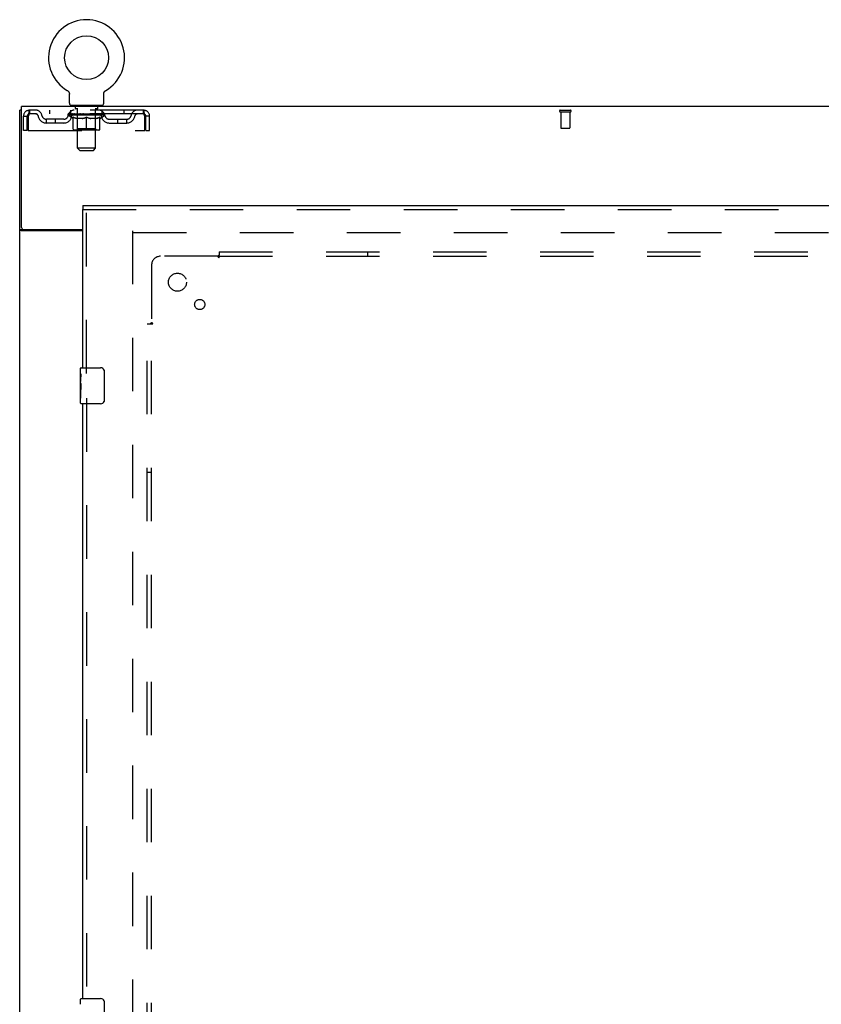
# Model space of a CAD drawing. Header units: inches. Extents: x 0 to 270, y 0 to 175.
# Tile 68 of 81: x 52 to 75, y 98 to 126. Entities that reach past the tile are written whole.
import ezdxf

# ---------------------------------------------------------------- set-up
doc = ezdxf.new("R2010")
doc.units = ezdxf.units.IN
doc.header["$LTSCALE"] = 14.84127
doc.header["$MEASUREMENT"] = 0
doc.linetypes.add('HIDDEN', pattern=[0.2, 0.1, -0.1])
doc.layers.get('0').update_dxf_attribs({"linetype": 'CONTINUOUS'})
for name, color, linetype in [('DEFAULT_2', 8, 'HIDDEN'), ('LEFTHAND_DOOR_ASSEMBLY', 7, 'CONTINUOUS'), ('SUBPANEL', 7, 'CONTINUOUS')]:
    doc.layers.add(name, color=color, linetype=linetype)

msp = doc.modelspace()

# ---------------------------------------------------------------- linework, layer by layer
at = {"color": 7, "linetype": 'Continuous'}
for p, q in [((53.708, 123.55), (53.709, 123.549)), ((53.709, 123.55), (53.711, 123.548)), ((53.711, 123.548), (53.714, 123.546)), ((53.714, 123.546), (53.716, 123.545)), ((53.716, 123.545), (53.719, 123.542)), ((53.719, 123.542), (53.723, 123.54)), ((53.723, 123.54), (53.726, 123.537)), ((53.726, 123.537), (53.729, 123.534)), ((53.729, 123.534), (53.733, 123.531)), ((53.732, 123.531), (53.736, 123.528)), ((53.736, 123.528), (53.738, 123.525)), ((53.738, 123.525), (53.741, 123.521)), ((53.741, 123.522), (53.744, 123.518)), ((53.744, 123.518), (53.747, 123.515)), ((53.747, 123.515), (53.749, 123.511)), ((53.749, 123.511), (53.751, 123.507)), ((53.751, 123.507), (53.754, 123.504)), ((53.754, 123.504), (53.756, 123.5)), ((53.756, 123.5), (53.758, 123.496)), ((53.758, 123.496), (53.759, 123.492)), ((53.759, 123.492), (53.761, 123.488)), ((53.761, 123.488), (53.763, 123.484)), ((53.763, 123.484), (53.764, 123.48)), ((54.726, 123.48), (54.727, 123.484)), ((54.727, 123.484), (54.729, 123.488)), ((54.729, 123.488), (54.73, 123.492)), ((54.73, 123.492), (54.732, 123.496)), ((54.732, 123.496), (54.734, 123.5)), ((54.734, 123.5), (54.736, 123.504)), ((54.736, 123.504), (54.738, 123.507)), ((54.738, 123.507), (54.741, 123.511)), ((54.741, 123.511), (54.743, 123.515)), ((54.743, 123.515), (54.746, 123.518)), ((54.746, 123.518), (54.748, 123.522)), ((54.748, 123.521), (54.751, 123.525)), ((54.751, 123.525), (54.754, 123.528)), ((54.754, 123.528), (54.757, 123.531)), ((54.757, 123.531), (54.76, 123.534)), ((54.76, 123.534), (54.764, 123.537)), ((54.764, 123.537), (54.767, 123.54)), ((54.767, 123.54), (54.77, 123.542)), ((54.77, 123.542), (54.774, 123.545)), ((54.774, 123.545), (54.776, 123.546)), ((54.774, 123.545), (54.776, 123.546)), ((54.776, 123.546), (54.778, 123.548)), ((54.778, 123.548), (54.781, 123.55)), ((54.781, 123.549), (54.781, 123.55)), ((53.77, 123.193), (53.77, 123.442)), ((54.72, 123.442), (54.72, 123.446)), ((54.72, 123.193), (54.72, 123.442)), ((54.724, 123.476), (54.726, 123.48)), ((52.443, 122.999), (52.391, 122.999)), ((53.807, 123.133), (53.807, 123.103)), ((54.682, 123.133), (53.807, 123.133)), ((54.682, 123.133), (54.682, 123.103)), ((52.495, 119.685), (52.391, 119.685))]:
    msp.add_line(p, q, dxfattribs=at)
at = {"color": 3, "linetype": 'Continuous'}
for p, q in [((52.391, 55.207), (52.391, 122.999)), ((52.443, 119.746), (52.443, 123.103)), ((130.089, 123.103), (52.443, 123.103)), ((52.503, 119.686), (54.141, 119.686)), ((54.141, 119.655), (52.431, 119.655))]:
    msp.add_line(p, q, dxfattribs=at)
at = {"color": 7, "linetype": 'Continuous'}
for points in [[(53.764, 123.48), (53.765, 123.476), (53.766, 123.471), (53.767, 123.467), (53.768, 123.463), (53.769, 123.459), (53.769, 123.454), (53.77, 123.45), (53.77, 123.446), (53.77, 123.442)], [(53.77, 123.45), (53.77, 123.446), (53.77, 123.442)], [(54.72, 123.446), (54.72, 123.45), (54.72, 123.454), (54.721, 123.459), (54.722, 123.463), (54.722, 123.467), (54.723, 123.471), (54.724, 123.476)], [(54.72, 123.446), (54.72, 123.45), (54.72, 123.454), (54.721, 123.459), (54.722, 123.463)], [(52.496, 119.681), (52.495, 119.683), (52.495, 119.684), (52.495, 119.685)], [(52.513, 119.655), (52.513, 119.656), (52.514, 119.657), (52.514, 119.659), (52.513, 119.66), (52.513, 119.662), (52.512, 119.664), (52.511, 119.665), (52.51, 119.667), (52.509, 119.668), (52.508, 119.67), (52.506, 119.671), (52.505, 119.672), (52.503, 119.673), (52.502, 119.675), (52.5, 119.676), (52.499, 119.677), (52.498, 119.679), (52.497, 119.68), (52.496, 119.681)]]:
    msp.add_lwpolyline(points, dxfattribs=at)
at = {"color": 3, "linetype": 'Continuous'}
for points in [[(52.411, 119.667), (52.408, 119.669), (52.405, 119.67), (52.403, 119.671), (52.4, 119.673), (52.398, 119.675), (52.396, 119.676), (52.394, 119.678), (52.393, 119.68), (52.392, 119.681), (52.391, 119.683), (52.391, 119.684), (52.391, 119.685)], [(52.431, 119.655), (52.43, 119.656), (52.428, 119.658), (52.425, 119.659), (52.423, 119.661), (52.42, 119.663), (52.417, 119.664), (52.411, 119.667)]]:
    msp.add_lwpolyline(points, dxfattribs=at)
at = {"color": 7, "linetype": 'Continuous'}
msp.add_circle((54.245, 124.457), 0.609, dxfattribs=at)
for centre, radius, start, end in [((54.245, 124.457), 1.054, 300.3993, 239.6007), ((53.83, 123.193), 0.06, 180, 270), ((54.66, 123.193), 0.06, 270, 360)]:
    msp.add_arc(centre, radius, start, end, dxfattribs=at)
at = {"color": 3, "linetype": 'Continuous'}
msp.add_arc((52.503, 119.746), 0.06, 180, 270, dxfattribs=at)
at = {"layer": 'DEFAULT_2', "color": 8, "linetype": 'HIDDEN'}
for p, q in [((53.714, 123.546), (53.716, 123.545)), ((52.662, 122.999), (52.662, 122.895)), ((55.828, 122.999), (52.662, 122.999)), ((53.214, 122.999), (53.214, 122.895)), ((53.807, 122.895), (53.807, 122.999)), ((53.9, 123.133), (53.9, 123.103)), ((53.935, 123.043), (53.935, 123.123)), ((54.004, 123.033), (53.945, 123.033)), ((53.996, 121.943), (53.996, 123.023)), ((54.545, 123.033), (54.486, 123.033)), ((54.494, 121.943), (54.494, 123.023)), ((54.555, 123.043), (54.555, 123.123)), ((54.59, 123.133), (54.59, 123.103)), ((54.682, 122.895), (54.682, 122.999)), ((55.276, 122.999), (55.276, 122.895)), ((55.828, 122.895), (55.828, 122.999)), ((67.381, 122.999), (67.665, 122.999)), ((67.381, 122.956), (67.665, 122.956)), ((67.399, 122.956), (67.399, 122.509)), ((67.647, 122.956), (67.647, 122.509)), ((52.495, 122.436), (52.495, 122.832)), ((52.495, 122.832), (52.599, 122.832)), ((52.599, 122.436), (52.599, 122.832)), ((52.629, 122.832), (52.629, 122.436)), ((55.828, 122.895), (52.662, 122.895)), ((53.13, 122.644), (53.13, 122.748)), ((53.613, 122.748), (53.13, 122.748)), ((53.38, 122.644), (53.38, 122.748)), ((53.739, 122.858), (53.739, 122.895)), ((53.866, 122.768), (53.739, 122.858)), ((54.751, 122.858), (53.739, 122.858)), ((53.746, 122.89), (53.746, 122.895)), ((53.753, 122.887), (53.753, 122.89)), ((53.753, 122.887), (54.736, 122.887)), ((53.76, 122.887), (53.76, 122.89)), ((53.761, 122.887), (53.761, 122.89)), ((53.769, 122.89), (53.769, 122.895)), ((53.782, 122.887), (53.782, 122.89)), ((53.784, 122.887), (53.784, 122.89)), ((53.806, 122.89), (53.806, 122.895)), ((53.818, 122.887), (53.818, 122.89)), ((53.82, 122.887), (53.82, 122.89)), ((53.984, 122.889), (53.823, 122.889)), ((53.857, 122.89), (53.857, 122.895)), ((53.858, 122.887), (53.858, 122.889)), ((53.859, 122.887), (53.859, 122.889)), ((53.861, 122.887), (53.861, 122.889)), ((53.866, 122.768), (53.874, 122.768)), ((53.867, 122.887), (53.867, 122.89)), ((53.867, 122.887), (53.867, 122.889)), ((53.87, 122.887), (53.87, 122.89)), ((53.872, 122.887), (53.872, 122.89)), ((53.874, 122.478), (53.874, 122.803)), ((53.876, 122.887), (53.876, 122.889)), ((53.887, 122.887), (53.887, 122.889)), ((53.902, 122.887), (53.902, 122.891)), ((53.902, 122.887), (53.902, 122.889)), ((53.918, 122.887), (53.918, 122.889)), ((53.919, 122.89), (53.919, 122.895)), ((53.927, 122.887), (53.927, 122.89)), ((53.931, 122.887), (53.931, 122.89)), ((53.938, 122.887), (53.938, 122.889)), ((53.947, 122.887), (53.947, 122.893)), ((53.959, 122.887), (53.959, 122.889)), ((53.962, 122.887), (53.962, 122.889)), ((53.984, 122.887), (53.984, 122.889)), ((54.037, 122.889), (53.988, 122.889)), ((54.132, 122.768), (53.988, 122.768)), ((53.992, 122.89), (53.992, 122.895)), ((53.995, 122.48), (53.995, 122.855)), ((53.997, 122.887), (53.997, 122.89)), ((54.001, 122.887), (54.001, 122.89)), ((54.006, 122.887), (54.006, 122.894)), ((54.009, 122.887), (54.009, 122.889)), ((54.018, 122.887), (54.018, 122.889)), ((54.037, 122.887), (54.037, 122.889)), ((54.097, 122.889), (54.05, 122.889)), ((54.066, 122.887), (54.066, 122.889)), ((54.072, 122.89), (54.072, 122.895)), ((54.075, 122.887), (54.075, 122.89)), ((54.077, 122.887), (54.077, 122.894)), ((54.079, 122.887), (54.079, 122.89)), ((54.085, 122.887), (54.085, 122.89)), ((54.097, 122.887), (54.097, 122.889)), ((54.161, 122.889), (54.118, 122.889)), ((54.128, 122.887), (54.128, 122.889)), ((54.153, 122.889), (54.245, 122.895)), ((54.157, 122.89), (54.157, 122.895)), ((54.157, 122.89), (54.157, 122.895)), ((54.157, 122.895), (54.157, 122.895)), ((54.157, 122.887), (54.157, 122.89)), ((54.16, 122.887), (54.16, 122.89)), ((54.161, 122.887), (54.161, 122.889)), ((54.162, 122.887), (54.162, 122.89)), ((54.228, 122.889), (54.19, 122.889)), ((54.194, 122.887), (54.194, 122.889)), ((54.228, 122.887), (54.228, 122.889)), ((54.243, 122.89), (54.243, 122.89)), ((54.243, 122.887), (54.243, 122.89)), ((54.243, 122.887), (54.243, 122.89)), ((54.245, 122.89), (54.245, 122.895)), ((54.245, 122.449), (54.245, 122.803)), ((54.247, 122.887), (54.247, 122.89)), ((54.247, 122.887), (54.247, 122.89)), ((54.247, 122.89), (54.247, 122.89)), ((54.248, 122.889), (54.3, 122.889)), ((54.262, 122.887), (54.262, 122.889)), ((54.274, 122.889), (54.274, 122.893)), ((54.274, 122.893), (54.336, 122.889)), ((54.291, 122.889), (54.291, 122.892)), ((54.296, 122.887), (54.296, 122.889)), ((54.328, 122.887), (54.328, 122.89)), ((54.328, 122.887), (54.328, 122.889)), ((54.328, 122.889), (54.372, 122.889)), ((54.329, 122.887), (54.329, 122.89)), ((54.332, 122.89), (54.332, 122.895)), ((54.332, 122.895), (54.333, 122.895)), ((54.332, 122.887), (54.332, 122.89)), ((54.333, 122.89), (54.333, 122.895)), ((54.502, 122.768), (54.358, 122.768)), ((54.361, 122.887), (54.361, 122.889)), ((54.393, 122.887), (54.393, 122.889)), ((54.393, 122.889), (54.44, 122.889)), ((54.405, 122.887), (54.405, 122.89)), ((54.411, 122.887), (54.411, 122.89)), ((54.413, 122.887), (54.413, 122.894)), ((54.415, 122.887), (54.415, 122.89)), ((54.418, 122.89), (54.418, 122.895)), ((54.424, 122.887), (54.424, 122.889)), ((54.453, 122.887), (54.453, 122.889)), ((54.453, 122.889), (54.502, 122.889)), ((54.472, 122.887), (54.472, 122.889)), ((54.481, 122.887), (54.481, 122.889)), ((54.484, 122.887), (54.484, 122.894)), ((54.489, 122.887), (54.489, 122.89)), ((54.493, 122.887), (54.493, 122.89)), ((54.495, 122.48), (54.495, 122.855)), ((54.498, 122.89), (54.498, 122.895)), ((54.506, 122.887), (54.506, 122.889)), ((54.506, 122.889), (54.667, 122.889)), ((54.528, 122.887), (54.528, 122.889)), ((54.53, 122.887), (54.53, 122.889)), ((54.543, 122.887), (54.543, 122.893)), ((54.552, 122.887), (54.552, 122.889)), ((54.559, 122.887), (54.559, 122.89)), ((54.563, 122.887), (54.563, 122.89)), ((54.57, 122.89), (54.57, 122.895)), ((54.571, 122.887), (54.571, 122.889)), ((54.588, 122.887), (54.588, 122.891)), ((54.588, 122.887), (54.588, 122.889)), ((54.603, 122.887), (54.603, 122.889)), ((54.614, 122.887), (54.614, 122.889)), ((54.615, 122.478), (54.615, 122.803)), ((54.615, 122.768), (54.624, 122.768)), ((54.617, 122.887), (54.617, 122.89)), ((54.62, 122.887), (54.62, 122.89)), ((54.623, 122.887), (54.623, 122.89)), ((54.623, 122.887), (54.623, 122.889)), ((54.624, 122.768), (54.751, 122.858)), ((54.629, 122.887), (54.629, 122.889)), ((54.631, 122.887), (54.631, 122.889)), ((54.632, 122.887), (54.632, 122.889)), ((54.633, 122.89), (54.633, 122.895)), ((54.67, 122.887), (54.67, 122.89)), ((54.672, 122.887), (54.672, 122.89)), ((54.683, 122.89), (54.683, 122.895)), ((54.706, 122.887), (54.706, 122.89)), ((54.708, 122.887), (54.708, 122.89)), ((54.721, 122.89), (54.721, 122.895)), ((54.729, 122.887), (54.729, 122.89)), ((54.729, 122.887), (54.729, 122.89)), ((54.736, 122.887), (54.736, 122.89)), ((54.743, 122.89), (54.743, 122.895)), ((54.751, 122.858), (54.751, 122.895)), ((54.876, 122.748), (55.359, 122.748)), ((55.109, 122.644), (55.109, 122.748)), ((55.359, 122.644), (55.359, 122.748)), ((55.861, 122.436), (55.861, 122.832)), ((55.891, 122.436), (55.891, 122.832)), ((55.995, 122.832), (55.891, 122.832)), ((55.995, 122.436), (55.995, 122.832)), ((52.599, 122.436), (52.495, 122.436)), ((52.629, 122.436), (55.861, 122.436)), ((53.613, 122.644), (53.13, 122.644)), ((54.586, 122.449), (53.904, 122.449)), ((53.995, 122.48), (53.963, 122.449)), ((54.495, 122.48), (53.995, 122.48)), ((54.495, 122.48), (54.527, 122.449)), ((54.876, 122.644), (55.359, 122.644)), ((55.891, 122.436), (55.995, 122.436)), ((67.409, 122.499), (67.637, 122.499)), ((54.056, 121.883), (53.996, 121.943)), ((54.494, 121.943), (53.996, 121.943)), ((54.056, 121.883), (54.434, 121.883)), ((54.434, 121.883), (54.494, 121.943)), ((55.516, 119.655), (55.516, 58.551)), ((55.53, 119.603), (89.62, 119.603))]:
    msp.add_line(p, q, dxfattribs=at)
for points in [[(52.662, 122.999), (52.66, 122.998), (52.657, 122.995), (52.655, 122.989), (52.652, 122.982), (52.65, 122.973), (52.648, 122.962), (52.645, 122.95), (52.643, 122.936), (52.641, 122.921), (52.638, 122.904), (52.636, 122.887), (52.634, 122.869), (52.631, 122.851), (52.629, 122.832)], [(55.861, 122.832), (55.859, 122.851), (55.856, 122.869), (55.854, 122.887), (55.851, 122.904), (55.849, 122.921), (55.847, 122.936), (55.844, 122.95), (55.842, 122.962), (55.84, 122.973), (55.837, 122.982), (55.835, 122.989), (55.833, 122.995), (55.83, 122.998), (55.828, 122.999)], [(52.662, 122.895), (52.66, 122.894), (52.657, 122.893), (52.655, 122.891), (52.652, 122.889), (52.65, 122.885), (52.648, 122.881), (52.645, 122.876), (52.643, 122.871), (52.641, 122.865), (52.638, 122.859), (52.636, 122.853), (52.634, 122.846), (52.631, 122.839), (52.629, 122.832)], [(53.874, 122.803), (53.895, 122.795), (53.915, 122.788), (53.935, 122.782), (53.955, 122.776), (53.975, 122.772), (53.994, 122.768)], [(53.988, 122.768), (53.969, 122.772), (53.951, 122.777), (53.932, 122.782), (53.913, 122.788), (53.894, 122.795), (53.874, 122.802)], [(54.124, 122.768), (54.144, 122.772), (54.164, 122.777), (54.184, 122.782), (54.204, 122.788), (54.224, 122.795), (54.245, 122.803)], [(54.245, 122.802), (54.225, 122.794), (54.206, 122.788), (54.187, 122.782), (54.169, 122.776), (54.15, 122.772), (54.132, 122.768)], [(54.245, 122.803), (54.266, 122.795), (54.286, 122.788), (54.306, 122.782), (54.326, 122.776), (54.346, 122.772), (54.366, 122.768)], [(54.358, 122.768), (54.339, 122.772), (54.321, 122.777), (54.302, 122.782), (54.283, 122.788), (54.264, 122.794), (54.245, 122.802)], [(54.496, 122.768), (54.515, 122.772), (54.535, 122.776), (54.555, 122.782), (54.575, 122.788), (54.595, 122.795), (54.615, 122.803)], [(54.615, 122.802), (54.596, 122.795), (54.576, 122.788), (54.558, 122.782), (54.539, 122.777), (54.52, 122.772), (54.502, 122.768)], [(55.861, 122.832), (55.859, 122.839), (55.856, 122.846), (55.854, 122.853), (55.851, 122.859), (55.849, 122.865), (55.847, 122.871), (55.844, 122.876), (55.842, 122.881), (55.84, 122.885), (55.837, 122.889), (55.835, 122.891), (55.833, 122.893), (55.83, 122.894), (55.828, 122.895)]]:
    msp.add_lwpolyline(points, dxfattribs=at)
for centre, radius, start, end in [((52.662, 122.832), 0.167, 90, 180), ((52.841, 122.832), 0.167, 8.0716, 90), ((53.902, 122.832), 0.167, 90, 171.9284), ((53.925, 123.123), 0.01, 0, 90), ((53.945, 123.043), 0.01, 180, 270), ((53.986, 123.023), 0.01, 0, 90), ((54.504, 123.023), 0.01, 90, 180), ((54.545, 123.043), 0.01, 270, 360), ((54.565, 123.123), 0.01, 90, 180), ((54.587, 122.832), 0.167, 8.0716, 90), ((55.649, 122.832), 0.167, 90, 171.9284), ((55.828, 122.832), 0.167, 0, 90), ((67.381, 122.977), 0.0215, 90, 270), ((67.665, 122.977), 0.0215, 270, 90), ((52.662, 122.832), 0.063, 90, 180), ((52.842, 122.832), 0.0625, 7.9863, 90), ((53.13, 122.873), 0.229, 187.9863, 270), ((53.13, 122.873), 0.125, 188.0716, 270), ((53.613, 122.873), 0.125, 270, 351.9284), ((53.613, 122.873), 0.229, 270, 352.0137), ((53.902, 122.832), 0.0625, 90, 172.0137), ((53.963, 122.855), 0.0318, 0, 90), ((54.527, 122.855), 0.0318, 90, 180), ((54.588, 122.832), 0.0625, 7.9863, 90), ((54.876, 122.873), 0.229, 187.9863, 270), ((54.876, 122.873), 0.125, 188.0716, 270), ((55.359, 122.873), 0.125, 270, 351.9284), ((55.359, 122.873), 0.229, 270, 352.0137), ((55.648, 122.832), 0.0625, 90, 172.0137), ((55.828, 122.832), 0.063, 0, 90), ((53.904, 122.478), 0.0296, 180, 270), ((54.586, 122.478), 0.0296, 270, 360), ((67.409, 122.509), 0.01, 180, 270), ((67.637, 122.509), 0.01, 270, 360)]:
    msp.add_arc(centre, radius, start, end, dxfattribs=at)
for centre, major_axis, ratio, start_param, end_param in [((54.245, 122.895), (0.506, 0.005), 0.05963, 2.96643, 3.140963), ((53.723, 122.885), (0.158, 0), 0.060556, 0.430652, 1.470503), ((54.245, 122.895), (0.506, 0), 0.060556, -3.141593, -2.96706), ((53.723, 122.88), (0.158, 0.002), 0.05963, 1.376596, 1.469874), ((54.245, 122.895), (0.506, 0.011), 0.05688, 2.791345, 2.965878), ((53.703, 122.885), (0.158, 0.002), 0.05963, 0.25549, 1.295341), ((53.758, 122.885), (0.158, -0.002), 0.05963, 0.605815, 1.645666), ((54.245, 122.895), (0.506, -0.005), 0.05963, -2.96643, -2.791898), ((53.758, 122.88), (0.158, 0), 0.060556, 1.551758, 1.645036), ((53.703, 122.88), (0.158, 0.003), 0.05688, 1.20151, 1.294789), ((53.759, 122.882), (0.131, 0.001), 0.05963, 1.065228, 1.614276), ((53.743, 122.882), (0.131, 0.003), 0.05688, 0.890143, 1.43919), ((53.79, 122.882), (0.131, 0), 0.060556, 1.240391, 1.789438), ((54.245, 122.895), (0.506, 0.015), 0.052395, 2.616403, 2.790936), ((53.7, 122.885), (0.158, 0.003), 0.05688, 0.080405, 1.120256), ((53.808, 122.885), (0.158, -0.003), 0.05688, 0.7809, 1.820751), ((54.245, 122.895), (0.506, -0.011), 0.05688, -2.791345, -2.616812), ((53.808, 122.88), (0.158, -0.002), 0.05963, 1.72692, 1.820198), ((53.7, 122.88), (0.158, 0.005), 0.052395, 1.026568, 1.119847), ((53.743, 122.882), (0.131, 0.004), 0.052395, 0.715201, 1.264248), ((53.834, 122.882), (0.131, -0.001), 0.05963, 1.415553, 1.9646), ((54.245, 122.895), (0.506, 0.02), 0.046319, 2.441654, 2.616187), ((53.872, 122.885), (0.158, -0.005), 0.052395, 0.955842, 1.995693), ((53.714, 122.885), (0.158, 0.005), 0.052395, -0.094537, 0.945314), ((54.245, 122.895), (0.506, -0.015), 0.052395, -2.616403, -2.44187), ((53.872, 122.88), (0.158, -0.003), 0.05688, 1.902006, 1.995284), ((53.714, 122.88), (0.158, 0.006), 0.046319, 0.851819, 0.945098), ((53.757, 122.882), (0.131, 0.005), 0.046319, 0.540452, 1.089499), ((53.891, 122.882), (0.131, -0.003), 0.05688, 1.590638, 2.139686), ((54.245, 122.895), (0.506, 0.024), 0.038841, 2.267123, 2.441656), ((53.946, 122.885), (0.158, -0.006), 0.046319, 1.130591, 2.170442), ((53.744, 122.885), (0.158, 0.006), 0.046319, -0.269286, 0.770565), ((54.245, 122.895), (0.506, -0.02), 0.046319, -2.441654, -2.267121), ((53.946, 122.88), (0.158, -0.005), 0.052395, 2.076947, 2.170226), ((53.744, 122.88), (0.158, 0.007), 0.038841, 0.677289, 0.770567), ((53.787, 122.882), (0.131, 0.006), 0.038841, 0.365921, 0.914969), ((53.958, 122.882), (0.131, -0.004), 0.052395, 1.76558, 2.314627), ((54.245, 122.895), (0.506, 0.027), 0.030195, 2.09281, 2.267343), ((54.03, 122.885), (0.158, -0.007), 0.038841, 1.305122, 2.344973), ((53.789, 122.885), (0.158, 0.007), 0.038841, -0.443817, 0.596034), ((54.245, 122.895), (0.506, -0.024), 0.038841, -2.267123, -2.092591), ((54.03, 122.88), (0.158, -0.006), 0.046319, 2.251696, 2.344975), ((53.789, 122.88), (0.158, 0.008), 0.030195, 0.502975, 0.596254), ((53.83, 122.882), (0.131, 0.007), 0.030195, 0.191608, 0.740655), ((54.035, 122.882), (0.131, -0.005), 0.046319, 1.940329, 2.489376), ((53.847, 122.885), (0.158, 0.008), 0.030195, -0.61813, 0.421721), ((54.245, 122.895), (0.506, 0.029), 0.020645, 1.918687, 2.09322), ((54.12, 122.885), (0.158, -0.008), 0.030195, 1.479435, 2.519286), ((54.245, 122.895), (0.506, -0.027), 0.030195, -2.09281, -1.918277), ((54.12, 122.88), (0.158, -0.007), 0.038841, 2.426227, 2.519505), ((53.847, 122.88), (0.158, 0.009), 0.020645, 0.328852, 0.422131), ((53.886, 122.882), (0.131, 0.007), 0.020645, 0.017485, 0.566532), ((54.117, 122.882), (0.131, -0.006), 0.038841, 2.11486, 2.663907), ((53.918, 122.885), (0.158, 0.009), 0.020645, -0.792253, 0.247598), ((54.245, 122.895), (0.506, 0.03), 0.010478, 1.744704, 1.919237), ((54.214, 122.885), (0.158, -0.009), 0.020645, 1.653558, 2.693409), ((54.245, 122.895), (0.506, -0.029), 0.020645, -1.918687, -1.744154), ((54.214, 122.88), (0.158, -0.008), 0.030195, 2.60054, 2.693819), ((53.918, 122.88), (0.158, 0.009), 0.010478, 0.154869, 0.248148), ((53.953, 122.882), (0.131, 0.008), 0.010478, 6.126688, 6.675735), ((54.204, 122.882), (0.131, -0.007), 0.030195, 2.289173, 2.83822), ((53.999, 122.885), (0.158, 0.009), 0.010478, -0.966236, -0.000846), ((54.309, 122.885), (0.158, -0.009), 0.010478, 1.827541, 2.867392), ((54.245, 122.895), (0.506, -0.03), 0.010478, -1.744704, -1.563007), ((54.309, 122.88), (0.158, -0.009), 0.020645, 2.774664, 2.867942), ((54.292, 122.882), (0.131, -0.007), 0.020645, 2.463296, 3.012344), ((54.18, 122.885), (0.158, 0.009), 0.010478, 0.274201, 1.314052), ((54.111, 122.882), (0.131, 0.008), 0.010478, -0.000483, 0.504314), ((54.087, 122.88), (0.158, 0.009), 0.010478, 0.099668, 0.192946), ((54.245, 122.895), (0.506, 0.03), 0.010478, -1.571421, -1.396888), ((54.402, 122.88), (0.158, -0.009), 0.010478, 2.74231, 2.948646), ((54.378, 122.882), (0.131, -0.008), 0.010478, 2.637279, 3.14189), ((54.275, 122.885), (0.158, 0.009), 0.020645, 0.448184, 1.488034), ((54.198, 122.882), (0.131, 0.007), 0.020645, 0.129249, 0.678296), ((54.18, 122.88), (0.158, 0.009), 0.020645, 0.273651, 0.366929), ((54.491, 122.885), (0.158, -0.009), 0.010478, -3.140747, -2.175357), ((54.245, 122.895), (0.506, 0.029), 0.020645, -1.397439, -1.222906), ((54.245, 122.895), (0.506, -0.03), 0.010478, 1.222355, 1.396888), ((54.369, 122.885), (0.158, 0.008), 0.030195, 0.622307, 1.662158), ((54.286, 122.882), (0.131, 0.007), 0.030195, 0.303372, 0.852419), ((54.536, 122.882), (0.131, -0.008), 0.010478, 2.749043, 3.29809), ((54.572, 122.885), (0.158, -0.009), 0.020645, 2.893995, 3.933846), ((54.275, 122.88), (0.158, 0.008), 0.030195, 0.447774, 0.541052), ((54.572, 122.88), (0.158, -0.009), 0.010478, 2.893445, 2.986723), ((54.245, 122.895), (0.506, 0.027), 0.030195, -1.223315, -1.048783), ((54.245, 122.895), (0.506, -0.029), 0.020645, 1.048373, 1.222906), ((54.46, 122.885), (0.158, 0.007), 0.038841, 0.79662, 1.836471), ((54.372, 122.882), (0.131, 0.006), 0.038841, 0.477686, 1.026733), ((54.603, 122.882), (0.131, -0.007), 0.020645, 2.57506, 3.124108), ((54.642, 122.885), (0.158, -0.008), 0.030195, 2.719872, 3.759723), ((54.543, 122.885), (0.158, 0.006), 0.046319, 0.971151, 2.011002), ((54.369, 122.88), (0.158, 0.007), 0.038841, 0.622087, 0.715366), ((54.642, 122.88), (0.158, -0.009), 0.020645, 2.719462, 2.812741), ((54.245, 122.895), (0.506, 0.024), 0.038841, -1.049002, -0.874469), ((54.245, 122.895), (0.506, -0.027), 0.030195, 0.87425, 1.048783), ((54.455, 122.882), (0.131, 0.005), 0.046319, 0.652216, 1.201263), ((54.618, 122.885), (0.158, 0.005), 0.052395, 1.1459, 2.185751), ((54.659, 122.882), (0.131, -0.007), 0.030195, 2.400937, 2.949985), ((54.701, 122.885), (0.158, -0.007), 0.038841, 2.545558, 3.585409), ((54.531, 122.882), (0.131, 0.004), 0.052395, 0.826965, 1.376012), ((54.46, 122.88), (0.158, 0.006), 0.046319, 0.796618, 0.889896), ((54.701, 122.88), (0.158, -0.008), 0.030195, 2.545339, 2.638617), ((54.682, 122.885), (0.158, 0.003), 0.05688, 1.320842, 2.360692), ((54.245, 122.895), (0.506, 0.02), 0.046319, -0.874471, -0.699939), ((54.245, 122.895), (0.506, -0.024), 0.038841, 0.699936, 0.874469), ((54.746, 122.885), (0.158, -0.006), 0.046319, 2.371028, 3.410879), ((54.703, 122.882), (0.131, -0.006), 0.038841, 2.226624, 2.775671), ((54.732, 122.885), (0.158, 0.002), 0.05963, 1.495927, 2.535778), ((54.599, 122.882), (0.131, 0.003), 0.05688, 1.001907, 1.550954), ((54.776, 122.885), (0.158, -0.005), 0.052395, 2.196279, 3.23613), ((54.543, 122.88), (0.158, 0.005), 0.052395, 0.971367, 1.064645), ((54.732, 122.882), (0.131, -0.005), 0.046319, 2.052093, 2.601141), ((54.767, 122.885), (0.158, 0), 0.060556, 1.671089, 2.71094), ((54.746, 122.88), (0.158, -0.007), 0.038841, 2.371026, 2.464304), ((54.789, 122.885), (0.158, -0.003), 0.05688, 2.021337, 3.061188), ((54.245, 122.895), (0.506, 0.015), 0.052395, -0.699723, -0.52519), ((54.245, 122.895), (0.506, -0.02), 0.046319, 0.525406, 0.699939), ((54.786, 122.885), (0.158, -0.002), 0.05963, 1.846251, 2.886102), ((54.656, 122.882), (0.131, 0.001), 0.05963, 1.176993, 1.72604), ((54.747, 122.882), (0.131, -0.004), 0.052395, 1.877344, 2.426392), ((54.7, 122.882), (0.131, 0), 0.060556, 1.352155, 1.901202), ((54.746, 122.882), (0.131, -0.003), 0.05688, 1.702402, 2.25145), ((54.731, 122.882), (0.131, -0.001), 0.05963, 1.527317, 2.076364), ((54.618, 122.88), (0.158, 0.003), 0.05688, 1.146309, 1.239587), ((54.776, 122.88), (0.158, -0.006), 0.046319, 2.196495, 2.289773), ((54.245, 122.895), (0.506, 0.011), 0.05688, -0.524781, -0.350248), ((54.245, 122.895), (0.506, -0.015), 0.052395, 0.350657, 0.52519), ((54.682, 122.88), (0.158, 0.002), 0.05963, 1.321394, 1.414673), ((54.789, 122.88), (0.158, -0.005), 0.052395, 2.021746, 2.115024), ((54.245, 122.895), (0.506, 0.005), 0.05963, -0.349695, -0.175162), ((54.245, 122.895), (0.506, -0.011), 0.05688, 0.175715, 0.350248), ((54.732, 122.88), (0.158, 0), 0.060556, 1.496556, 1.589835), ((54.786, 122.88), (0.158, -0.003), 0.05688, 1.846804, 1.940083), ((54.767, 122.88), (0.158, -0.002), 0.05963, 1.671719, 1.764997), ((54.245, 122.895), (0.506, 0), 0.060556, -0.174533, 0), ((54.245, 122.895), (0.506, -0.005), 0.05963, 0.000629, 0.175162)]:
    msp.add_ellipse(centre, major_axis=major_axis, ratio=ratio, start_param=start_param, end_param=end_param, dxfattribs=at)
at = {"layer": 'LEFTHAND_DOOR_ASSEMBLY', "color": 7, "linetype": 'Continuous'}
for p, q in [((54.141, 120.353), (54.141, 120.249)), ((54.081, 115.692), (54.081, 115.838)), ((54.096, 115.853), (54.636, 115.853)), ((54.081, 115.434), (54.081, 115.691)), ((54.087, 115.636), (54.081, 115.636)), ((54.088, 115.468), (54.088, 115.604)), ((54.736, 115.753), (54.736, 114.953)), ((54.081, 115.468), (54.088, 115.468)), ((54.081, 114.868), (54.081, 115.432)), ((54.082, 115.405), (54.081, 115.405)), ((54.081, 115.273), (54.087, 115.273)), ((54.081, 115.237), (54.088, 115.237)), ((54.081, 115.175), (54.088, 115.175)), ((54.088, 115.007), (54.088, 115.237)), ((54.081, 115.007), (54.088, 115.007)), ((54.636, 114.853), (54.096, 114.853)), ((54.096, 98.353), (54.636, 98.353)), ((54.081, 98.192), (54.081, 98.338)), ((54.736, 98.253), (54.736, 97.453))]:
    msp.add_line(p, q, dxfattribs=at)
at = {"layer": 'LEFTHAND_DOOR_ASSEMBLY', "color": 3, "linetype": 'Continuous'}
for p, q in [((54.141, 120.353), (90.328, 120.353)), ((54.141, 115.853), (54.141, 120.249)), ((54.141, 98.353), (54.141, 114.853))]:
    msp.add_line(p, q, dxfattribs=at)
at = {"layer": 'LEFTHAND_DOOR_ASSEMBLY', "color": 8, "linetype": 'HIDDEN'}
for p, q in [((54.141, 120.249), (90.328, 120.249)), ((54.245, 115.698), (54.245, 120.249)), ((54.245, 115.008), (54.245, 98.198))]:
    msp.add_line(p, q, dxfattribs=at)
at = {"layer": 'LEFTHAND_DOOR_ASSEMBLY', "color": 7, "linetype": 'Continuous'}
for points in [[(54.081, 115.692), (54.081, 115.688), (54.081, 115.684), (54.082, 115.678), (54.084, 115.665)], [(54.084, 115.665), (54.084, 115.658), (54.085, 115.649), (54.086, 115.641)], [(54.086, 115.641), (54.087, 115.632), (54.087, 115.623), (54.088, 115.614), (54.088, 115.604)], [(54.729, 115.789), (54.731, 115.783), (54.733, 115.777), (54.734, 115.771), (54.735, 115.765), (54.736, 115.759), (54.736, 115.753)], [(54.081, 115.434), (54.081, 115.426), (54.082, 115.417), (54.082, 115.407)], [(54.082, 115.407), (54.085, 115.373), (54.086, 115.361), (54.087, 115.349), (54.087, 115.336), (54.088, 115.324), (54.088, 115.311), (54.088, 115.298), (54.087, 115.285), (54.087, 115.273), (54.086, 115.26), (54.085, 115.248)], [(54.736, 114.953), (54.736, 114.947), (54.735, 114.94), (54.734, 114.934), (54.733, 114.928), (54.731, 114.922), (54.729, 114.917)], [(54.729, 98.289), (54.731, 98.283), (54.733, 98.277), (54.734, 98.271), (54.735, 98.265), (54.736, 98.259), (54.736, 98.253)]]:
    msp.add_lwpolyline(points, dxfattribs=at)
for centre, radius, start, end in [((54.096, 115.838), 0.015, 90, 180), ((54.636, 115.753), 0.1, 21.1999, 90), ((54.096, 114.868), 0.015, 180, 270), ((54.636, 114.953), 0.1, 270, 338.7946), ((54.096, 98.338), 0.015, 90, 180), ((54.636, 98.253), 0.1, 21.1999, 90)]:
    msp.add_arc(centre, radius, start, end, dxfattribs=at)
msp.add_ellipse((54.344, 115.269), major_axis=(0.263, 0), ratio=0.432808, start_param=3.141593, end_param=3.321581, dxfattribs=at)
at = {"layer": 'SUBPANEL', "color": 8, "linetype": 'HIDDEN'}
for p, q in [((57.887, 118.947), (56.297, 118.947)), ((57.905, 118.965), (57.898, 118.958)), ((57.922, 119.072), (57.922, 118.985)), ((57.922, 119.072), (124.61, 119.072)), ((57.922, 118.906), (57.922, 118.985)), ((57.922, 118.947), (124.61, 118.947)), ((62.047, 118.947), (62.047, 119.072)), ((56.047, 118.697), (56.047, 117.107)), ((55.922, 61.134), (55.922, 117.072)), ((55.922, 117.072), (56.009, 117.072)), ((56.009, 117.072), (56.088, 117.072)), ((56.047, 61.134), (56.047, 117.072)), ((56.047, 112.947), (55.922, 112.947))]:
    msp.add_line(p, q, dxfattribs=at)
for points in [[(57.898, 118.958), (57.896, 118.956), (57.894, 118.954), (57.892, 118.952), (57.89, 118.95), (57.888, 118.948), (57.887, 118.947)], [(57.9, 118.927), (57.897, 118.932), (57.896, 118.934), (57.894, 118.937), (57.893, 118.939), (57.891, 118.941), (57.89, 118.943), (57.888, 118.945), (57.887, 118.947)], [(57.922, 118.906), (57.92, 118.906), (57.919, 118.907), (57.917, 118.908), (57.915, 118.909), (57.914, 118.91), (57.912, 118.911), (57.911, 118.913), (57.909, 118.914), (57.908, 118.916), (57.906, 118.917), (57.905, 118.919), (57.904, 118.921), (57.902, 118.923), (57.901, 118.925), (57.9, 118.927)], [(57.922, 118.985), (57.92, 118.983), (57.919, 118.98), (57.917, 118.978), (57.915, 118.976), (57.913, 118.974), (57.912, 118.972), (57.91, 118.97), (57.908, 118.969), (57.907, 118.967), (57.905, 118.965)], [(56.009, 117.072), (56.011, 117.073), (56.013, 117.075), (56.016, 117.077), (56.018, 117.079), (56.02, 117.08), (56.022, 117.082), (56.023, 117.084), (56.025, 117.085), (56.027, 117.087), (56.028, 117.089), (56.034, 117.094)], [(56.034, 117.094), (56.036, 117.096), (56.038, 117.098), (56.04, 117.1), (56.042, 117.102), (56.044, 117.104), (56.045, 117.105), (56.047, 117.107)], [(56.062, 117.097), (56.059, 117.098), (56.057, 117.1), (56.055, 117.101), (56.053, 117.103), (56.051, 117.104), (56.049, 117.106), (56.047, 117.107)], [(56.088, 117.072), (56.087, 117.073), (56.087, 117.075), (56.086, 117.077), (56.085, 117.078), (56.084, 117.08), (56.082, 117.081), (56.081, 117.083), (56.08, 117.085), (56.078, 117.086), (56.076, 117.087), (56.075, 117.089), (56.073, 117.09), (56.071, 117.091), (56.069, 117.093), (56.066, 117.094), (56.062, 117.097)]]:
    msp.add_lwpolyline(points, dxfattribs=at)
for centre, radius in [((56.766, 118.228), 0.25), ((57.385, 117.609), 0.141)]:
    msp.add_circle(centre, radius, dxfattribs=at)
msp.add_arc((56.297, 118.697), 0.25, 90, 180, dxfattribs=at)

doc.saveas('drawing.dxf')
